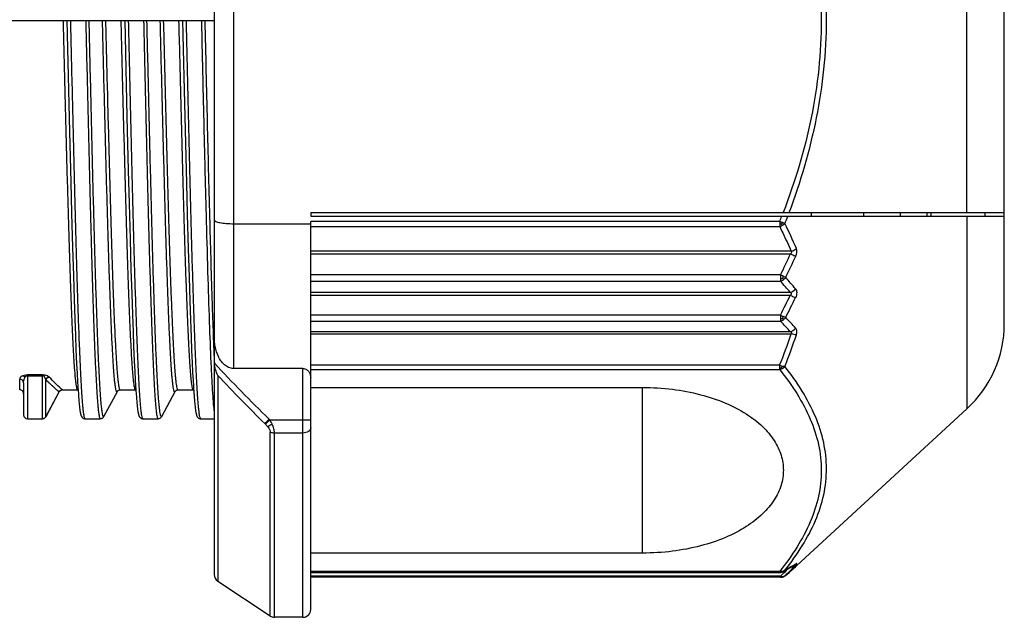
# Model space of a CAD drawing. Header units: millimetres. Extents: x 16 to 3344, y 34 to 2360.
# Tile 6 of 101: x 1278 to 1303, y 398 to 413. Entities that reach past the tile are written whole.
import ezdxf

# ---------------------------------------------------------------- set-up
doc = ezdxf.new("R2010")
doc.units = ezdxf.units.MM
doc.header["$LTSCALE"] = 185.02
doc.layers.add('BASE_ASM_PBL3', color=7, linetype='CONTINUOUS')
doc.layers.add('FRONT_VIEW_VBL2', color=7, linetype='CONTINUOUS')

# ---------------------------------------------------------------- blocks, each defined once
blk = doc.blocks.new('BASE_ASM_PBL3', base_point=(1307.68, 676.189))
at = {"layer": 'BASE_ASM_PBL3', "color": 7}
for p, q in [((1504.951, 417.082), (1504.951, 388.296)), ((1505.451, 411.735), (1505.451, 393.643)), ((1525.451, 394.804), (1525.451, 410.574)), ((1524.482, 397.689), (1524.482, 407.689)), ((1498.851, 402.669), (1504.951, 402.669)), ((1501.125, 402.669), (1501.194, 399.777)), ((1502.625, 402.669), (1502.684, 400.173)), ((1502.684, 400.173), (1502.718, 398.78)), ((1501.194, 399.777), (1501.226, 398.478)), ((1502.718, 398.78), (1502.74, 397.926)), ((1501.226, 398.478), (1501.247, 397.672)), ((1504.227, 398.451), (1504.248, 397.643)), ((1502.74, 397.926), (1502.766, 396.985)), ((1501.247, 397.672), (1501.272, 396.778)), ((1504.248, 397.643), (1504.273, 396.746)), ((1507.451, 397.689), (1525.451, 397.689)), ((1507.451, 397.689), (1507.451, 397.589)), ((1507.451, 397.589), (1525.451, 397.589)), ((1520.451, 397.589), (1520.451, 397.689)), ((1521.803, 397.589), (1521.803, 397.689)), ((1522.751, 397.689), (1522.751, 397.589)), ((1523.451, 397.589), (1523.451, 397.689)), ((1523.551, 397.589), (1523.551, 397.689)), ((1524.482, 397.589), (1524.482, 392.596)), ((1524.951, 397.589), (1524.951, 397.689)), ((1505.451, 397.397), (1507.451, 397.397)), ((1519.622, 397.454), (1507.451, 397.454)), ((1507.451, 387.389), (1507.451, 397.454)), ((1507.451, 397.321), (1519.622, 397.321)), ((1519.622, 397.454), (1519.622, 397.383)), ((1519.622, 397.383), (1519.622, 397.321)), ((1502.766, 396.985), (1502.788, 396.213)), ((1501.272, 396.778), (1501.293, 396.043)), ((1504.273, 396.746), (1504.294, 396.01)), ((1519.92, 396.682), (1507.451, 396.682)), ((1507.451, 396.616), (1519.903, 396.616)), ((1501.293, 396.043), (1501.313, 395.433)), ((1502.788, 396.213), (1502.808, 395.575)), ((1519.642, 396.069), (1507.451, 396.07)), ((1519.642, 396.069), (1519.642, 395.977)), ((1504.294, 396.01), (1504.314, 395.401)), ((1507.451, 395.906), (1519.642, 395.906)), ((1519.642, 395.977), (1519.642, 395.906)), ((1519.694, 395.981), (1519.717, 395.942)), ((1502.808, 395.575), (1502.826, 395.043)), ((1519.896, 395.616), (1507.451, 395.616)), ((1507.451, 395.541), (1519.896, 395.541)), ((1501.313, 395.433), (1501.33, 394.924)), ((1504.314, 395.401), (1504.331, 394.893)), ((1502.826, 395.043), (1502.842, 394.596)), ((1519.642, 395.029), (1507.451, 395.029)), ((1519.642, 395.029), (1519.642, 394.939)), ((1501.33, 394.924), (1501.346, 394.496)), ((1504.331, 394.893), (1504.347, 394.466)), ((1507.451, 394.873), (1519.642, 394.873)), ((1519.642, 394.939), (1519.642, 394.873)), ((1519.694, 394.942), (1519.717, 394.907)), ((1502.842, 394.596), (1502.857, 394.219)), ((1519.903, 394.594), (1507.451, 394.594)), ((1507.451, 394.539), (1519.92, 394.539)), ((1501.346, 394.496), (1501.361, 394.135)), ((1504.347, 394.466), (1504.362, 394.106)), ((1501.361, 394.135), (1501.377, 393.76)), ((1502.857, 394.219), (1502.874, 393.829)), ((1504.362, 394.106), (1504.375, 393.802)), ((1501.377, 393.76), (1501.39, 393.512)), ((1502.874, 393.829), (1502.887, 393.57)), ((1504.375, 393.802), (1504.388, 393.545)), ((1501.39, 393.512), (1501.401, 393.301)), ((1502.887, 393.57), (1502.898, 393.351)), ((1504.388, 393.545), (1504.4, 393.328)), ((1507.251, 393.643), (1505.451, 393.643)), ((1507.251, 387.189), (1507.251, 393.643)), ((1519.622, 393.726), (1507.451, 393.726)), ((1507.451, 393.615), (1519.622, 393.615)), ((1519.622, 393.662), (1519.622, 393.726)), ((1499.9, 393.089), (1499.9, 393.367)), ((1500, 393.27), (1500, 392.439)), ((1500.489, 393.48), (1500.1, 393.48)), ((1500.1, 393.48), (1500.1, 393.454)), ((1500.1, 393.454), (1500.489, 393.454)), ((1500.1, 393.454), (1500.1, 392.339)), ((1500.489, 393.454), (1500.489, 393.48)), ((1500.489, 392.339), (1500.489, 393.454)), ((1500.668, 393.417), (1500.665, 393.42)), ((1501.401, 393.301), (1501.409, 393.164)), ((1502.898, 393.351), (1502.907, 393.208)), ((1504.4, 393.328), (1504.408, 393.186)), ((1505.04, 393.461), (1505.04, 388.13)), ((1500.577, 392.392), (1500.923, 393.036)), ((1500.587, 392.401), (1500.927, 393.034)), ((1500.927, 393.034), (1500.933, 393.046)), ((1500.933, 393.046), (1500.931, 393.042)), ((1500.934, 393.046), (1500.933, 393.046)), ((1500.934, 393.046), (1500.935, 393.049)), ((1500.984, 393.085), (1500.998, 393.088)), ((1500.998, 393.088), (1501.008, 393.089)), ((1500.999, 393.088), (1501.01, 393.089)), ((1501.011, 393.089), (1501.007, 393.092)), ((1501.008, 393.089), (1501.008, 393.089)), ((1501.008, 393.089), (1501.009, 393.089)), ((1501.009, 393.089), (1501.01, 393.089)), ((1501.01, 393.089), (1501.01, 393.089)), ((1501.01, 393.089), (1501.011, 393.089)), ((1501.011, 393.089), (1501.4, 393.089)), ((1501.4, 393.089), (1501.414, 393.088)), ((1501.409, 393.164), (1501.415, 393.083)), ((1501.415, 393.083), (1501.422, 392.973)), ((1502.511, 393.089), (1502.9, 393.089)), ((1502.9, 393.089), (1502.914, 393.088)), ((1502.907, 393.208), (1502.915, 393.083)), ((1502.915, 393.083), (1502.922, 392.973)), ((1504.011, 393.089), (1504.4, 393.089)), ((1504.4, 393.089), (1504.414, 393.088)), ((1504.408, 393.186), (1504.421, 392.989)), ((1507.451, 393.151), (1516.064, 393.151)), ((1516.064, 388.854), (1516.064, 393.151)), ((1501.422, 392.973), (1501.427, 392.908)), ((1501.427, 392.908), (1501.432, 392.849)), ((1501.432, 392.849), (1501.437, 392.796)), ((1501.437, 392.796), (1501.441, 392.747)), ((1501.441, 392.747), (1501.445, 392.704)), ((1502.922, 392.973), (1502.927, 392.908)), ((1502.927, 392.908), (1502.932, 392.849)), ((1502.932, 392.849), (1502.937, 392.796)), ((1502.937, 392.796), (1502.941, 392.747)), ((1502.941, 392.747), (1502.945, 392.704)), ((1504.429, 392.891), (1504.433, 392.833)), ((1504.433, 392.833), (1504.438, 392.781)), ((1504.438, 392.781), (1504.442, 392.733)), ((1504.442, 392.733), (1504.446, 392.691)), ((1501.445, 392.704), (1501.449, 392.665)), ((1502.945, 392.704), (1502.949, 392.665)), ((1504.446, 392.691), (1504.451, 392.653)), ((1524.482, 392.596), (1520.064, 388.531)), ((1500.1, 392.339), (1500.489, 392.339)), ((1500.502, 392.34), (1500.507, 392.341)), ((1500.587, 392.399), (1500.588, 392.401)), ((1501.6, 392.339), (1501.989, 392.339)), ((1503.1, 392.339), (1503.489, 392.339)), ((1504.6, 392.339), (1504.951, 392.339)), ((1506.265, 392.212), (1506.376, 392.326)), ((1506.265, 392.212), (1506.278, 392.2)), ((1506.389, 392.313), (1506.278, 392.2)), ((1506.389, 392.313), (1506.376, 392.326)), ((1506.389, 392.313), (1507.451, 392.313)), ((1506.401, 387.223), (1506.401, 391.991)), ((1507.251, 391.967), (1506.511, 391.967)), ((1506.511, 387.189), (1506.511, 391.967)), ((1516.064, 388.854), (1507.451, 388.854)), ((1519.622, 388.38), (1507.451, 388.38)), ((1520.032, 388.501), (1519.956, 388.433)), ((1520.064, 388.531), (1520.03, 388.5)), ((1520.03, 388.5), (1520.032, 388.501)), ((1520.063, 388.529), (1520.064, 388.531)), ((1505.04, 388.13), (1506.401, 387.223)), ((1507.451, 388.353), (1519.624, 388.353)), ((1519.642, 388.253), (1507.451, 388.253)), ((1519.643, 388.227), (1507.451, 388.227)), ((1519.642, 388.253), (1519.642, 388.227)), ((1519.689, 388.232), (1519.693, 388.233)), ((1519.692, 388.233), (1519.696, 388.234)), ((1519.698, 388.235), (1519.694, 388.234)), ((1519.695, 388.234), (1519.698, 388.235)), ((1519.778, 388.28), (1519.772, 388.274)), ((1507.251, 387.189), (1506.511, 387.189))]:
    blk.add_line(p, q, dxfattribs=at)
for points in [[(1504.125, 402.669), (1504.134, 402.309), (1504.151, 401.573)], [(1504.151, 401.573), (1504.16, 401.207), (1504.227, 398.451)], [(1500.923, 393.036), (1500.927, 393.044), (1500.934, 393.053)], [(1500.934, 393.053), (1500.941, 393.061), (1500.949, 393.068), (1500.958, 393.074), (1500.968, 393.079), (1500.978, 393.083), (1500.988, 393.086), (1500.999, 393.088)], [(1500.935, 393.049), (1500.938, 393.053), (1500.942, 393.058), (1500.947, 393.063), (1500.953, 393.069)], [(1500.953, 393.069), (1500.962, 393.075), (1500.972, 393.08), (1500.984, 393.085)], [(1501.989, 392.339), (1501.992, 392.339), (1502.007, 392.341), (1502.022, 392.344), (1502.036, 392.35), (1502.047, 392.356), (1502.057, 392.364), (1502.066, 392.372), (1502.073, 392.38), (1502.079, 392.387), (1502.083, 392.394), (1502.087, 392.401), (1502.434, 393.047)], [(1502.434, 393.047), (1502.434, 393.047), (1502.436, 393.05), (1502.439, 393.054), (1502.443, 393.06), (1502.449, 393.066), (1502.457, 393.072), (1502.467, 393.078), (1502.478, 393.083), (1502.493, 393.087), (1502.507, 393.089), (1502.511, 393.089)], [(1503.489, 392.339), (1503.492, 392.339), (1503.507, 392.341), (1503.522, 392.344), (1503.536, 392.35), (1503.547, 392.356), (1503.557, 392.364), (1503.566, 392.372), (1503.573, 392.38), (1503.579, 392.387), (1503.583, 392.394), (1503.587, 392.401), (1503.934, 393.047)], [(1503.934, 393.047), (1503.934, 393.047), (1503.936, 393.05), (1503.939, 393.054), (1503.943, 393.06), (1503.949, 393.066), (1503.957, 393.072), (1503.967, 393.078), (1503.978, 393.083), (1503.993, 393.087), (1504.007, 393.089), (1504.011, 393.089)], [(1504.421, 392.989), (1504.424, 392.955), (1504.429, 392.891)], [(1501.449, 392.665), (1501.451, 392.646), (1501.453, 392.629), (1501.455, 392.613), (1501.457, 392.597), (1501.459, 392.582), (1501.461, 392.568), (1501.463, 392.555), (1501.465, 392.542), (1501.467, 392.53), (1501.469, 392.519), (1501.471, 392.508), (1501.472, 392.498), (1501.474, 392.489), (1501.476, 392.48), (1501.478, 392.471), (1501.48, 392.463), (1501.482, 392.456), (1501.484, 392.448), (1501.486, 392.442), (1501.488, 392.435), (1501.49, 392.428), (1501.492, 392.422), (1501.495, 392.416), (1501.498, 392.41), (1501.501, 392.403), (1501.504, 392.397), (1501.509, 392.39), (1501.513, 392.383), (1501.519, 392.376), (1501.525, 392.37), (1501.533, 392.363), (1501.543, 392.356), (1501.556, 392.349), (1501.57, 392.344), (1501.585, 392.34), (1501.598, 392.339), (1501.6, 392.339)], [(1502.949, 392.665), (1502.951, 392.646), (1502.953, 392.629), (1502.955, 392.613), (1502.957, 392.597), (1502.959, 392.582), (1502.961, 392.568), (1502.963, 392.555), (1502.965, 392.542), (1502.967, 392.53), (1502.969, 392.519), (1502.971, 392.508), (1502.972, 392.498), (1502.974, 392.489), (1502.976, 392.48), (1502.978, 392.471), (1502.98, 392.463), (1502.982, 392.456), (1502.984, 392.448), (1502.986, 392.442), (1502.988, 392.435), (1502.99, 392.428), (1502.992, 392.422), (1502.995, 392.416), (1502.998, 392.41), (1503.001, 392.403), (1503.004, 392.397), (1503.009, 392.39), (1503.013, 392.383), (1503.019, 392.376), (1503.025, 392.37), (1503.033, 392.363), (1503.043, 392.356), (1503.056, 392.349), (1503.07, 392.344), (1503.085, 392.34), (1503.098, 392.339), (1503.1, 392.339)], [(1504.451, 392.653), (1504.453, 392.635), (1504.455, 392.618), (1504.457, 392.602), (1504.459, 392.587), (1504.461, 392.572), (1504.462, 392.559), (1504.464, 392.546), (1504.466, 392.534), (1504.468, 392.522), (1504.47, 392.511), (1504.472, 392.501), (1504.474, 392.491), (1504.476, 392.482), (1504.478, 392.473), (1504.48, 392.465), (1504.482, 392.457), (1504.484, 392.45), (1504.486, 392.443), (1504.488, 392.436), (1504.49, 392.429), (1504.492, 392.423), (1504.495, 392.417), (1504.497, 392.41), (1504.501, 392.404), (1504.504, 392.397), (1504.508, 392.391), (1504.513, 392.384), (1504.518, 392.377), (1504.525, 392.37), (1504.532, 392.363), (1504.543, 392.356), (1504.555, 392.349), (1504.57, 392.344), (1504.584, 392.34), (1504.598, 392.339), (1504.6, 392.339)], [(1500.507, 392.341), (1500.52, 392.344), (1500.534, 392.349), (1500.546, 392.356), (1500.556, 392.363), (1500.565, 392.371), (1500.572, 392.378)], [(1500.572, 392.378), (1500.578, 392.386), (1500.583, 392.393), (1500.587, 392.399)], [(1519.69, 388.365), (1519.695, 388.367), (1519.699, 388.369), (1519.704, 388.371), (1519.708, 388.373), (1519.713, 388.375), (1519.717, 388.378)], [(1519.717, 388.377), (1519.834, 388.443), (1519.94, 388.505), (1520.028, 388.56)], [(1519.772, 388.274), (1519.866, 388.355), (1519.956, 388.433)], [(1519.624, 388.353), (1519.632, 388.354), (1519.64, 388.354), (1519.648, 388.355), (1519.656, 388.356), (1519.663, 388.358), (1519.67, 388.359), (1519.676, 388.361), (1519.683, 388.363), (1519.688, 388.365), (1519.69, 388.365)], [(1519.643, 388.227), (1519.649, 388.227), (1519.655, 388.227), (1519.66, 388.227), (1519.666, 388.228), (1519.671, 388.229), (1519.675, 388.23), (1519.68, 388.23), (1519.684, 388.231), (1519.688, 388.232)], [(1519.698, 388.235), (1519.699, 388.235), (1519.706, 388.237), (1519.713, 388.24), (1519.72, 388.242), (1519.727, 388.246), (1519.734, 388.249), (1519.742, 388.253), (1519.749, 388.258), (1519.757, 388.263), (1519.764, 388.268), (1519.772, 388.274)]]:
    blk.add_lwpolyline(points, dxfattribs=at)
for centre, radius, start, end in [((1502.191, 404.393), 18.762, 338.2945, 338.7378), ((1502.193, 404.33), 18.883, 338.4679, 339.0832), ((1518.426, 394.229), 3.439, 68.3306, 69.6535), ((1519.318, 397.614), 0.422, 327.1375, 333.5135), ((1510.035, 392.535), 10.872, 22.8317, 26.5843), ((1499.914, 405.822), 22.008, 333.6943, 335.2725), ((1499.931, 405.735), 22.105, 333.8777, 335.4594), ((1515.46, 387.322), 9.695, 63.953, 64.4432), ((1510.407, 387.565), 12.445, 40.3141, 42.0882), ((1510.59, 387.816), 12.306, 39.8925, 41.7012), ((1499.401, 405.387), 22.738, 332.9005, 334.3399), ((1499.419, 405.304), 22.833, 333.0786, 334.521), ((1521.619, 399.045), 4.476, 243.7938, 244.8566), ((1511.812, 387.264), 10.919, 42.1739, 44.1765), ((1519.573, 395.114), 0.253, 304.6617, 324.0248), ((1512.05, 387.563), 10.701, 41.7101, 43.7698), ((1522.451, 394.804), 3, 312.6188, 360), ((1504.927, 399.562), 15.811, 338.3382, 341.4781), ((1504.904, 399.548), 15.964, 338.4973, 341.6295), ((1505.473, 393.816), 0.522, 179.9909, 184.3248), ((1539.254, 426.007), 47.068, 223.2174, 225.6918), ((1500.673, 393.315), 0.105, 143.5147, 155.6753), ((1539.716, 426.258), 47.729, 223.4051, 225.505), ((1499.9, 392.989), 0.1, 359.8684, 90), ((1501.013, 392.992), 0.0971, 101.846, 103.7635), ((1501.012, 392.997), 0.0916, 97.137, 101.8718), ((1501.011, 393.003), 0.0863, 95.1945, 96.6588), ((1501.011, 393.001), 0.0877, 96.6559, 97.1042), ((1501.011, 393.005), 0.0835, 92.3979, 95.7669), ((1501.011, 393.006), 0.0827, 91.8205, 95.2077), ((1501.011, 393.009), 0.0799, 91.2028, 91.9642), ((1501.011, 393.01), 0.0792, 90.2768, 91.8067), ((1500.1, 392.439), 0.1, 180.0034, 269.9999), ((1500.489, 392.439), 0.1, 270, 331.8149), ((1512.06, 395.883), 10.757, 314.8172, 316.1881), ((1519.638, 388.524), 0.167, 298.4432, 300.4492), ((1519.637, 388.525), 0.168, 300.4941, 315.6542), ((1512.295, 395.804), 10.612, 314.8445, 316.8687), ((1513.057, 396.23), 10.41, 310.2123, 312.0564), ((1518.032, 391.747), 3.757, 302.0548, 302.5755), ((1519.933, 388.707), 0.175, 302.7737, 314.1876), ((1505.151, 388.296), 0.2, 180, 236.3099), ((1519.637, 388.355), 0.0147, 175.0941, 184.9613), ((1519.697, 388.371), 0.122, 304.9584, 311.2118), ((1507.251, 387.389), 0.2, 270, 360), ((1506.511, 387.389), 0.2, 236.3099, 270)]:
    blk.add_arc(centre, radius, start, end, dxfattribs=at)
for points, knots in [([(1519.714, 407.689), (1520.019, 406.892), (1520.393, 405.659), (1520.656, 403.97), (1520.724, 402.689), (1520.656, 401.408), (1520.393, 399.719), (1520.019, 398.486), (1519.714, 397.689)], [0, 0, 0, 0, 0.24998, 0.37501, 0.5, 0.624991, 0.75002, 1, 1, 1, 1]), ([(1519.869, 397.689), (1520.168, 398.487), (1520.535, 399.719), (1520.793, 401.408), (1520.859, 402.689), (1520.793, 403.97), (1520.535, 405.659), (1520.168, 406.891), (1519.869, 407.689)], [0, 0, 0, 0, 0.249737, 0.37486, 0.5, 0.625139, 0.750263, 1, 1, 1, 1]), ([(1501.025, 402.669), (1501.041, 402.044), (1501.071, 400.822), (1501.11, 399.316), (1501.142, 398.166), (1501.165, 397.361), (1501.188, 396.608), (1501.212, 395.914), (1501.235, 395.286), (1501.258, 394.728), (1501.281, 394.247), (1501.301, 393.895), (1501.317, 393.655), (1501.329, 393.508), (1501.34, 393.383), (1501.352, 393.28), (1501.363, 393.201), (1501.375, 393.141), (1501.383, 393.108), (1501.394, 393.089), (1501.4, 393.089)], [0, 0, 0, 0, 0.195295, 0.382362, 0.470897, 0.555154, 0.634007, 0.706511, 0.772137, 0.830491, 0.881005, 0.922965, 0.94062, 0.956015, 0.969114, 0.979893, 0.988341, 0.994462, 0.998279, 1, 1, 1, 1]), ([(1501.6, 392.339), (1501.598, 392.339), (1501.592, 392.343), (1501.584, 392.36), (1501.574, 392.397), (1501.563, 392.459), (1501.552, 392.545), (1501.54, 392.656), (1501.529, 392.791), (1501.517, 392.95), (1501.501, 393.208), (1501.481, 393.587), (1501.458, 394.107), (1501.435, 394.708), (1501.412, 395.385), (1501.388, 396.133), (1501.365, 396.946), (1501.342, 397.813), (1501.31, 399.054), (1501.271, 400.677), (1501.241, 401.996), (1501.225, 402.669)], [0, 0, 0, 0, 0.000643, 0.001714, 0.005505, 0.01161, 0.020047, 0.030819, 0.043913, 0.059303, 0.076957, 0.118914, 0.16943, 0.227789, 0.293421, 0.365932, 0.444793, 0.529059, 0.617605, 0.804689, 1, 1, 1, 1]), ([(1501.615, 402.669), (1501.63, 401.996), (1501.661, 400.677), (1501.699, 399.054), (1501.731, 397.813), (1501.754, 396.946), (1501.778, 396.133), (1501.801, 395.385), (1501.824, 394.708), (1501.847, 394.107), (1501.87, 393.587), (1501.89, 393.208), (1501.906, 392.95), (1501.918, 392.791), (1501.929, 392.656), (1501.941, 392.545), (1501.952, 392.459), (1501.963, 392.397), (1501.973, 392.36), (1501.982, 392.343), (1501.987, 392.339), (1501.989, 392.339)], [0, 0, 0, 0, 0.195311, 0.382394, 0.470938, 0.555204, 0.634066, 0.706577, 0.772209, 0.830567, 0.881083, 0.923041, 0.940695, 0.956085, 0.96918, 0.979952, 0.98839, 0.994495, 0.998286, 0.999357, 1, 1, 1, 1]), ([(1502.088, 392.402), (1502.086, 392.399), (1502.084, 392.394), (1502.075, 392.391), (1502.068, 392.399), (1502.059, 392.418), (1502.049, 392.46), (1502.038, 392.529), (1502.026, 392.624), (1502.014, 392.744), (1502.003, 392.889), (1501.991, 393.059), (1501.979, 393.254), (1501.967, 393.472), (1501.955, 393.714), (1501.938, 394.082), (1501.918, 394.595), (1501.894, 395.27), (1501.87, 396.021), (1501.846, 396.839), (1501.822, 397.717), (1501.79, 398.98), (1501.75, 400.636), (1501.719, 401.982), (1501.703, 402.669)], [0, 0, 0, 0, 0.00097, 0.001572, 0.002336, 0.003605, 0.007927, 0.014707, 0.023965, 0.035689, 0.049847, 0.066407, 0.085341, 0.106596, 0.130118, 0.155846, 0.213675, 0.279478, 0.352612, 0.432323, 0.517815, 0.608209, 0.800028, 1, 1, 1, 1]), ([(1502.434, 393.047), (1502.432, 393.044), (1502.43, 393.039), (1502.421, 393.036), (1502.414, 393.042), (1502.405, 393.06), (1502.395, 393.099), (1502.384, 393.162), (1502.372, 393.25), (1502.36, 393.362), (1502.349, 393.498), (1502.337, 393.657), (1502.325, 393.839), (1502.313, 394.043), (1502.301, 394.27), (1502.284, 394.614), (1502.264, 395.094), (1502.24, 395.728), (1502.216, 396.432), (1502.192, 397.199), (1502.168, 398.023), (1502.136, 399.208), (1502.096, 400.762), (1502.064, 402.025), (1502.048, 402.669)], [0, 0, 0, 0, 0.001033, 0.001684, 0.002451, 0.003698, 0.007949, 0.01465, 0.023832, 0.035489, 0.049591, 0.066104, 0.084988, 0.106198, 0.12968, 0.155379, 0.213162, 0.278955, 0.352097, 0.431839, 0.517379, 0.607837, 0.799824, 1, 1, 1, 1]), ([(1502.511, 393.089), (1502.505, 393.089), (1502.494, 393.108), (1502.485, 393.141), (1502.474, 393.201), (1502.463, 393.28), (1502.451, 393.383), (1502.44, 393.508), (1502.428, 393.656), (1502.412, 393.895), (1502.392, 394.247), (1502.369, 394.728), (1502.346, 395.286), (1502.322, 395.914), (1502.299, 396.608), (1502.276, 397.361), (1502.253, 398.166), (1502.221, 399.316), (1502.182, 400.822), (1502.152, 402.044), (1502.136, 402.669)], [0, 0, 0, 0, 0.001722, 0.00554, 0.011661, 0.020111, 0.03089, 0.04399, 0.059385, 0.077041, 0.119001, 0.169516, 0.22787, 0.293497, 0.365999, 0.444852, 0.529108, 0.617644, 0.804707, 1, 1, 1, 1]), ([(1502.525, 402.669), (1502.541, 402.044), (1502.571, 400.822), (1502.61, 399.316), (1502.642, 398.166), (1502.665, 397.361), (1502.688, 396.608), (1502.712, 395.914), (1502.735, 395.286), (1502.758, 394.728), (1502.781, 394.247), (1502.801, 393.895), (1502.817, 393.655), (1502.829, 393.508), (1502.84, 393.383), (1502.852, 393.28), (1502.863, 393.201), (1502.875, 393.141), (1502.883, 393.108), (1502.894, 393.089), (1502.9, 393.089)], [0, 0, 0, 0, 0.195295, 0.382362, 0.470897, 0.555154, 0.634007, 0.706511, 0.772137, 0.830491, 0.881005, 0.922965, 0.940621, 0.956015, 0.969114, 0.979893, 0.988341, 0.994462, 0.998279, 1, 1, 1, 1]), ([(1503.1, 392.339), (1503.098, 392.339), (1503.092, 392.343), (1503.084, 392.36), (1503.074, 392.397), (1503.063, 392.459), (1503.052, 392.545), (1503.04, 392.656), (1503.029, 392.791), (1503.017, 392.95), (1503.001, 393.208), (1502.981, 393.587), (1502.958, 394.107), (1502.935, 394.708), (1502.912, 395.385), (1502.888, 396.133), (1502.865, 396.946), (1502.842, 397.813), (1502.81, 399.054), (1502.771, 400.677), (1502.741, 401.996), (1502.725, 402.669)], [0, 0, 0, 0, 0.000643, 0.001714, 0.005505, 0.01161, 0.020047, 0.030819, 0.043913, 0.059303, 0.076957, 0.118914, 0.16943, 0.227789, 0.293421, 0.365932, 0.444793, 0.529059, 0.617605, 0.804689, 1, 1, 1, 1]), ([(1503.115, 402.669), (1503.13, 401.996), (1503.161, 400.677), (1503.199, 399.054), (1503.231, 397.813), (1503.254, 396.946), (1503.278, 396.133), (1503.301, 395.385), (1503.324, 394.708), (1503.347, 394.107), (1503.37, 393.587), (1503.39, 393.208), (1503.406, 392.95), (1503.418, 392.791), (1503.429, 392.656), (1503.441, 392.545), (1503.452, 392.459), (1503.463, 392.397), (1503.473, 392.36), (1503.482, 392.343), (1503.487, 392.339), (1503.489, 392.339)], [0, 0, 0, 0, 0.195311, 0.382394, 0.470938, 0.555204, 0.634066, 0.706577, 0.772209, 0.830567, 0.881083, 0.923041, 0.940695, 0.956085, 0.96918, 0.979952, 0.98839, 0.994495, 0.998286, 0.999357, 1, 1, 1, 1]), ([(1503.588, 392.402), (1503.586, 392.399), (1503.584, 392.394), (1503.575, 392.391), (1503.568, 392.399), (1503.559, 392.418), (1503.549, 392.46), (1503.538, 392.529), (1503.526, 392.624), (1503.514, 392.744), (1503.503, 392.889), (1503.491, 393.059), (1503.479, 393.254), (1503.467, 393.472), (1503.455, 393.714), (1503.438, 394.082), (1503.418, 394.595), (1503.394, 395.27), (1503.37, 396.021), (1503.346, 396.839), (1503.322, 397.717), (1503.29, 398.98), (1503.25, 400.636), (1503.219, 401.982), (1503.203, 402.669)], [0, 0, 0, 0, 0.00097, 0.001572, 0.002336, 0.003605, 0.007927, 0.014707, 0.023965, 0.035689, 0.049847, 0.066407, 0.085341, 0.106596, 0.130118, 0.155846, 0.213675, 0.279478, 0.352612, 0.432323, 0.517815, 0.608209, 0.800028, 1, 1, 1, 1]), ([(1503.934, 393.047), (1503.932, 393.044), (1503.93, 393.039), (1503.921, 393.036), (1503.914, 393.042), (1503.905, 393.06), (1503.895, 393.099), (1503.884, 393.162), (1503.872, 393.25), (1503.86, 393.362), (1503.849, 393.498), (1503.837, 393.657), (1503.825, 393.839), (1503.813, 394.043), (1503.801, 394.27), (1503.784, 394.614), (1503.764, 395.094), (1503.74, 395.728), (1503.716, 396.432), (1503.692, 397.199), (1503.668, 398.023), (1503.636, 399.208), (1503.596, 400.762), (1503.564, 402.025), (1503.548, 402.669)], [0, 0, 0, 0, 0.001033, 0.001684, 0.002451, 0.003698, 0.007949, 0.01465, 0.023832, 0.035489, 0.049591, 0.066104, 0.084988, 0.106198, 0.12968, 0.155379, 0.213162, 0.278955, 0.352097, 0.431839, 0.517379, 0.607837, 0.799824, 1, 1, 1, 1]), ([(1504.011, 393.089), (1504.005, 393.089), (1503.994, 393.108), (1503.985, 393.141), (1503.974, 393.201), (1503.963, 393.28), (1503.951, 393.383), (1503.94, 393.508), (1503.928, 393.656), (1503.912, 393.895), (1503.892, 394.247), (1503.869, 394.728), (1503.846, 395.286), (1503.822, 395.914), (1503.799, 396.608), (1503.776, 397.361), (1503.753, 398.166), (1503.721, 399.316), (1503.682, 400.822), (1503.652, 402.044), (1503.636, 402.669)], [0, 0, 0, 0, 0.001722, 0.00554, 0.011661, 0.020111, 0.03089, 0.04399, 0.059385, 0.077041, 0.119001, 0.169516, 0.22787, 0.293497, 0.365999, 0.444852, 0.529108, 0.617644, 0.804707, 1, 1, 1, 1]), ([(1504.025, 402.669), (1504.041, 402.044), (1504.071, 400.822), (1504.11, 399.316), (1504.142, 398.166), (1504.165, 397.361), (1504.188, 396.608), (1504.212, 395.914), (1504.235, 395.286), (1504.258, 394.728), (1504.281, 394.247), (1504.301, 393.895), (1504.317, 393.655), (1504.329, 393.508), (1504.34, 393.383), (1504.352, 393.28), (1504.363, 393.201), (1504.375, 393.141), (1504.383, 393.108), (1504.394, 393.089), (1504.4, 393.089)], [0, 0, 0, 0, 0.195295, 0.382362, 0.470897, 0.555154, 0.634007, 0.706511, 0.772137, 0.830491, 0.881005, 0.922965, 0.940621, 0.956015, 0.969114, 0.979893, 0.988341, 0.994462, 0.998279, 1, 1, 1, 1]), ([(1504.6, 392.339), (1504.598, 392.339), (1504.592, 392.343), (1504.584, 392.36), (1504.574, 392.397), (1504.563, 392.459), (1504.552, 392.545), (1504.54, 392.656), (1504.529, 392.791), (1504.517, 392.95), (1504.501, 393.208), (1504.481, 393.587), (1504.458, 394.107), (1504.435, 394.708), (1504.412, 395.385), (1504.388, 396.133), (1504.365, 396.946), (1504.342, 397.813), (1504.31, 399.054), (1504.271, 400.677), (1504.241, 401.996), (1504.225, 402.669)], [0, 0, 0, 0, 0.000643, 0.001714, 0.005505, 0.01161, 0.020047, 0.030819, 0.043913, 0.059303, 0.076957, 0.118914, 0.16943, 0.227789, 0.293421, 0.365932, 0.444793, 0.529059, 0.617605, 0.804689, 1, 1, 1, 1]), ([(1504.615, 402.669), (1504.629, 402.063), (1504.656, 400.873), (1504.697, 399.134), (1504.739, 397.506), (1504.78, 396.039), (1504.821, 394.776), (1504.856, 393.872), (1504.886, 393.279), (1504.906, 392.942), (1504.927, 392.681), (1504.942, 392.532), (1504.951, 392.471)], [0, 0, 0, 0, 0.178092, 0.350036, 0.511223, 0.656917, 0.781673, 0.88256, 0.922938, 0.956099, 0.981843, 1, 1, 1, 1]), ([(1504.703, 402.669), (1504.724, 401.789), (1504.763, 400.089), (1504.822, 397.683), (1504.881, 395.611), (1504.926, 394.359), (1504.951, 393.815)], [0, 0, 0, 0, 0.297999, 0.575945, 0.815273, 1, 1, 1, 1]), ([(1504.951, 397.493), (1504.951, 397.486), (1504.959, 397.475), (1504.973, 397.464), (1504.997, 397.451), (1505.039, 397.438), (1505.1, 397.424), (1505.175, 397.412), (1505.293, 397.401), (1505.387, 397.397), (1505.451, 397.397)], [0, 0, 0, 0, 0.039414, 0.067766, 0.103188, 0.196083, 0.317446, 0.46396, 0.630743, 1, 1, 1, 1]), ([(1519.673, 397.385), (1519.661, 397.384), (1519.644, 397.383), (1519.627, 397.383), (1519.622, 397.383)], [0, 0, 0, 0, 0.720608, 1, 1, 1, 1]), ([(1519.622, 397.321), (1519.649, 397.268), (1519.753, 397.057), (1519.851, 396.844), (1519.92, 396.682)], [0, 0, 0, 0, 0.251163, 1, 1, 1, 1]), ([(1519.696, 397.352), (1519.694, 397.354), (1519.687, 397.365), (1519.679, 397.376), (1519.673, 397.385)], [0, 0, 0, 0, 0.234106, 1, 1, 1, 1]), ([(1519.757, 397.4), (1519.753, 397.402), (1519.733, 397.411), (1519.712, 397.419), (1519.696, 397.425)], [0, 0, 0, 0, 0.22179, 1, 1, 1, 1]), ([(1519.757, 397.4), (1519.753, 397.395), (1519.734, 397.377), (1519.713, 397.362), (1519.696, 397.352)], [0, 0, 0, 0, 0.243106, 1, 1, 1, 1]), ([(1519.92, 396.682), (1519.925, 396.678), (1519.934, 396.668), (1519.933, 396.646), (1519.921, 396.629), (1519.909, 396.62), (1519.903, 396.616)], [0, 0, 0, 0, 0.23081, 0.469959, 0.731732, 1, 1, 1, 1]), ([(1519.903, 396.616), (1519.916, 396.61), (1519.961, 396.59), (1520.006, 396.569), (1520.039, 396.554)], [0, 0, 0, 0, 0.280434, 1, 1, 1, 1]), ([(1519.92, 396.682), (1519.932, 396.685), (1519.981, 396.7), (1520.027, 396.727), (1520.055, 396.753)], [0, 0, 0, 0, 0.253873, 1, 1, 1, 1]), ([(1520.039, 396.554), (1520.047, 396.571), (1520.071, 396.634), (1520.075, 396.708), (1520.055, 396.753)], [0, 0, 0, 0, 0.274778, 1, 1, 1, 1]), ([(1519.642, 395.977), (1519.647, 395.977), (1519.665, 395.977), (1519.682, 395.979), (1519.694, 395.981)], [0, 0, 0, 0, 0.279772, 1, 1, 1, 1]), ([(1519.642, 395.906), (1519.649, 395.908), (1519.675, 395.917), (1519.7, 395.93), (1519.717, 395.942)], [0, 0, 0, 0, 0.243734, 1, 1, 1, 1]), ([(1519.694, 395.981), (1519.696, 395.985), (1519.705, 396.002), (1519.712, 396.019), (1519.717, 396.033)], [0, 0, 0, 0, 0.244773, 1, 1, 1, 1]), ([(1519.778, 396.003), (1519.773, 396.005), (1519.753, 396.015), (1519.733, 396.025), (1519.717, 396.033)], [0, 0, 0, 0, 0.21358, 1, 1, 1, 1]), ([(1519.896, 395.616), (1519.909, 395.62), (1519.961, 395.639), (1520.006, 395.676), (1520.032, 395.709)], [0, 0, 0, 0, 0.2444, 1, 1, 1, 1]), ([(1519.896, 395.541), (1519.904, 395.547), (1519.918, 395.557), (1519.931, 395.579), (1519.927, 395.596), (1519.918, 395.605), (1519.908, 395.611), (1519.9, 395.615), (1519.896, 395.616)], [0, 0, 0, 0, 0.275395, 0.52894, 0.644447, 0.759683, 0.878571, 1, 1, 1, 1]), ([(1519.896, 395.541), (1519.909, 395.535), (1519.953, 395.514), (1519.999, 395.494), (1520.032, 395.482)], [0, 0, 0, 0, 0.283738, 1, 1, 1, 1]), ([(1520.032, 395.709), (1520.042, 395.696), (1520.06, 395.664), (1520.067, 395.607), (1520.058, 395.544), (1520.042, 395.502), (1520.032, 395.482)], [0, 0, 0, 0, 0.205794, 0.442429, 0.711335, 1, 1, 1, 1]), ([(1519.642, 394.939), (1519.647, 394.939), (1519.665, 394.939), (1519.682, 394.941), (1519.694, 394.942)], [0, 0, 0, 0, 0.279805, 1, 1, 1, 1]), ([(1519.642, 394.873), (1519.649, 394.874), (1519.675, 394.882), (1519.7, 394.895), (1519.717, 394.907)], [0, 0, 0, 0, 0.243967, 1, 1, 1, 1]), ([(1519.694, 394.942), (1519.696, 394.946), (1519.705, 394.963), (1519.712, 394.98), (1519.717, 394.993)], [0, 0, 0, 0, 0.243288, 1, 1, 1, 1]), ([(1519.778, 394.966), (1519.773, 394.968), (1519.753, 394.977), (1519.733, 394.986), (1519.717, 394.993)], [0, 0, 0, 0, 0.215704, 1, 1, 1, 1]), ([(1520.039, 394.683), (1520.03, 394.672), (1519.993, 394.632), (1519.943, 394.604), (1519.903, 394.594)], [0, 0, 0, 0, 0.255535, 1, 1, 1, 1]), ([(1519.903, 394.594), (1519.909, 394.592), (1519.92, 394.587), (1519.934, 394.575), (1519.933, 394.554), (1519.925, 394.544), (1519.92, 394.539)], [0, 0, 0, 0, 0.24972, 0.484191, 0.723087, 1, 1, 1, 1]), ([(1520.055, 394.517), (1520.034, 394.516), (1519.988, 394.521), (1519.944, 394.532), (1519.92, 394.539)], [0, 0, 0, 0, 0.452345, 1, 1, 1, 1]), ([(1520.055, 394.517), (1520.06, 394.533), (1520.068, 394.565), (1520.071, 394.623), (1520.056, 394.665), (1520.039, 394.683)], [0, 0, 0, 0, 0.295946, 0.56301, 1, 1, 1, 1]), ([(1505.451, 393.643), (1505.407, 393.643), (1505.319, 393.663), (1505.207, 393.737), (1505.12, 393.838), (1505.032, 393.991), (1504.967, 394.204), (1504.951, 394.38), (1504.951, 394.468)], [0, 0, 0, 0, 0.124512, 0.24935, 0.374433, 0.499635, 0.74969, 1, 1, 1, 1]), ([(1505.04, 393.461), (1505.017, 393.51), (1504.98, 393.613), (1504.957, 393.721), (1504.952, 393.777)], [0, 0, 0, 0, 0.491034, 1, 1, 1, 1]), ([(1507.251, 393.643), (1507.284, 393.643), (1507.347, 393.623), (1507.409, 393.556), (1507.444, 393.479), (1507.451, 393.425), (1507.451, 393.398)], [0, 0, 0, 0, 0.281513, 0.53586, 0.77214, 1, 1, 1, 1]), ([(1519.622, 393.726), (1519.628, 393.724), (1519.653, 393.716), (1519.677, 393.709), (1519.696, 393.705)], [0, 0, 0, 0, 0.260228, 1, 1, 1, 1]), ([(1519.622, 393.615), (1519.622, 393.622), (1519.622, 393.638), (1519.622, 393.654), (1519.622, 393.662)], [0, 0, 0, 0, 0.446398, 1, 1, 1, 1]), ([(1519.697, 393.643), (1519.691, 393.64), (1519.667, 393.627), (1519.642, 393.618), (1519.622, 393.615)], [0, 0, 0, 0, 0.253659, 1, 1, 1, 1]), ([(1519.622, 393.615), (1519.783, 393.413), (1520.078, 393.003), (1520.427, 392.351), (1520.65, 391.681), (1520.727, 390.998), (1520.65, 390.314), (1520.427, 389.644), (1520.078, 388.993), (1519.783, 388.583), (1519.622, 388.38)], [0, 0, 0, 0, 0.134742, 0.262062, 0.382983, 0.500007, 0.617028, 0.737945, 0.865264, 1, 1, 1, 1]), ([(1519.673, 393.666), (1519.675, 393.669), (1519.684, 393.682), (1519.691, 393.695), (1519.696, 393.705)], [0, 0, 0, 0, 0.243558, 1, 1, 1, 1]), ([(1519.673, 393.666), (1519.675, 393.664), (1519.683, 393.656), (1519.691, 393.649), (1519.697, 393.643)], [0, 0, 0, 0, 0.272716, 1, 1, 1, 1]), ([(1519.696, 393.705), (1519.702, 393.704), (1519.722, 393.7), (1519.742, 393.697), (1519.757, 393.697)], [0, 0, 0, 0, 0.278444, 1, 1, 1, 1]), ([(1519.757, 388.408), (1519.919, 388.611), (1520.215, 389.023), (1520.564, 389.679), (1520.786, 390.354), (1520.862, 391.044), (1520.785, 391.734), (1520.563, 392.413), (1520.215, 393.074), (1519.919, 393.491), (1519.757, 393.697)], [0, 0, 0, 0, 0.134109, 0.260953, 0.381607, 0.498667, 0.61595, 0.737209, 0.864926, 1, 1, 1, 1]), ([(1499.972, 393.453), (1499.96, 393.447), (1499.939, 393.435), (1499.916, 393.413), (1499.903, 393.39), (1499.9, 393.374), (1499.9, 393.367)], [0, 0, 0, 0, 0.347492, 0.609608, 0.818277, 1, 1, 1, 1]), ([(1500, 393.27), (1500, 393.295), (1499.978, 393.347), (1499.925, 393.367), (1499.9, 393.367)], [0, 0, 0, 0, 0.494674, 1, 1, 1, 1]), ([(1499.972, 393.453), (1499.989, 393.461), (1500.03, 393.475), (1500.074, 393.48), (1500.1, 393.48)], [0, 0, 0, 0, 0.417788, 1, 1, 1, 1]), ([(1500.036, 393.412), (1500.032, 393.418), (1500.015, 393.437), (1499.991, 393.45), (1499.972, 393.453)], [0, 0, 0, 0, 0.263822, 1, 1, 1, 1]), ([(1500, 393.27), (1500, 393.282), (1500.002, 393.331), (1500.016, 393.381), (1500.036, 393.412)], [0, 0, 0, 0, 0.234556, 1, 1, 1, 1]), ([(1500.1, 393.454), (1500.091, 393.454), (1500.076, 393.45), (1500.054, 393.435), (1500.042, 393.421), (1500.036, 393.412)], [0, 0, 0, 0, 0.323033, 0.578449, 1, 1, 1, 1]), ([(1500.489, 393.48), (1500.53, 393.48), (1500.594, 393.469), (1500.65, 393.436), (1500.665, 393.42)], [0, 0, 0, 0, 0.642348, 1, 1, 1, 1]), ([(1500.577, 393.358), (1500.572, 393.377), (1500.56, 393.405), (1500.531, 393.441), (1500.504, 393.454), (1500.489, 393.454)], [0, 0, 0, 0, 0.421617, 0.667607, 1, 1, 1, 1]), ([(1500.577, 392.392), (1500.577, 392.391), (1500.577, 392.394), (1500.577, 392.396), (1500.577, 392.401), (1500.577, 392.411), (1500.577, 392.43), (1500.577, 392.457), (1500.577, 392.492), (1500.577, 392.535), (1500.577, 392.585), (1500.577, 392.667), (1500.577, 392.787), (1500.577, 392.952), (1500.578, 393.144), (1500.578, 393.281), (1500.579, 393.354)], [0, 0, 0, 0, 0.001012, 0.004067, 0.009163, 0.016297, 0.036659, 0.065105, 0.101569, 0.145968, 0.198204, 0.258159, 0.400861, 0.572779, 0.773021, 1, 1, 1, 1]), ([(1500.579, 393.354), (1500.587, 393.371), (1500.612, 393.402), (1500.649, 393.416), (1500.668, 393.417)], [0, 0, 0, 0, 0.502366, 1, 1, 1, 1]), ([(1500.923, 393.036), (1500.923, 393.037), (1500.921, 393.038), (1500.919, 393.04), (1500.915, 393.043), (1500.908, 393.049), (1500.897, 393.058), (1500.884, 393.069), (1500.868, 393.083), (1500.849, 393.099), (1500.819, 393.126), (1500.775, 393.166), (1500.716, 393.22), (1500.65, 393.284), (1500.603, 393.33), (1500.579, 393.354)], [0, 0, 0, 0, 0.004348, 0.009682, 0.017124, 0.038253, 0.067697, 0.105325, 0.150985, 0.204488, 0.265616, 0.409817, 0.581656, 0.779095, 1, 1, 1, 1]), ([(1500.665, 393.42), (1500.651, 393.419), (1500.621, 393.41), (1500.597, 393.389), (1500.589, 393.377)], [0, 0, 0, 0, 0.49653, 1, 1, 1, 1]), ([(1501.007, 393.092), (1500.995, 393.103), (1500.877, 393.206), (1500.765, 393.316), (1500.668, 393.417)], [0, 0, 0, 0, 0.103626, 1, 1, 1, 1]), ([(1501.002, 393.088), (1500.994, 393.087), (1500.962, 393.079), (1500.934, 393.057), (1500.923, 393.036)], [0, 0, 0, 0, 0.253316, 1, 1, 1, 1]), ([(1500.931, 393.042), (1500.931, 393.041), (1500.928, 393.039), (1500.925, 393.036), (1500.923, 393.036)], [0, 0, 0, 0, 0.318547, 1, 1, 1, 1]), ([(1516.064, 393.151), (1516.323, 393.151), (1516.83, 393.12), (1517.553, 392.984), (1518.198, 392.769), (1518.743, 392.49), (1519.174, 392.162), (1519.485, 391.797), (1519.674, 391.407), (1519.738, 391.003), (1519.674, 390.598), (1519.485, 390.208), (1519.174, 389.844), (1518.743, 389.515), (1518.198, 389.236), (1517.553, 389.022), (1516.83, 388.885), (1516.323, 388.854), (1516.064, 388.854)], [0, 0, 0, 0, 0.083804, 0.163954, 0.237669, 0.303494, 0.361292, 0.412006, 0.457426, 0.5, 0.542574, 0.587994, 0.638708, 0.696506, 0.762331, 0.836046, 0.916196, 1, 1, 1, 1]), ([(1500.52, 392.344), (1500.532, 392.348), (1500.555, 392.36), (1500.572, 392.381), (1500.578, 392.392)], [0, 0, 0, 0, 0.506202, 1, 1, 1, 1]), ([(1500.578, 392.392), (1500.578, 392.392), (1500.583, 392.393), (1500.586, 392.398), (1500.587, 392.401)], [0, 0, 0, 0, 0.184363, 1, 1, 1, 1]), ([(1506.448, 392.203), (1506.444, 392.212), (1506.426, 392.25), (1506.405, 392.286), (1506.389, 392.313)], [0, 0, 0, 0, 0.247796, 1, 1, 1, 1]), ([(1506.448, 392.203), (1506.429, 392.188), (1506.393, 392.163), (1506.355, 392.141), (1506.337, 392.133)], [0, 0, 0, 0, 0.553601, 1, 1, 1, 1]), ([(1506.337, 392.133), (1506.355, 392.111), (1506.384, 392.067), (1506.401, 392.015), (1506.401, 391.991)], [0, 0, 0, 0, 0.538661, 1, 1, 1, 1]), ([(1506.511, 391.967), (1506.502, 391.967), (1506.464, 391.969), (1506.426, 391.979), (1506.401, 391.991)], [0, 0, 0, 0, 0.257738, 1, 1, 1, 1]), ([(1506.511, 391.967), (1506.512, 392.005), (1506.496, 392.087), (1506.467, 392.163), (1506.448, 392.203)], [0, 0, 0, 0, 0.462466, 1, 1, 1, 1]), ([(1507.451, 392.106), (1507.451, 392.087), (1507.439, 392.048), (1507.392, 392.003), (1507.327, 391.974), (1507.277, 391.967), (1507.251, 391.967)], [0, 0, 0, 0, 0.206918, 0.441312, 0.709804, 1, 1, 1, 1]), ([(1519.696, 388.381), (1519.691, 388.38), (1519.666, 388.376), (1519.641, 388.377), (1519.622, 388.38)], [0, 0, 0, 0, 0.240956, 1, 1, 1, 1]), ([(1519.622, 388.38), (1519.622, 388.377), (1519.622, 388.369), (1519.622, 388.361), (1519.622, 388.356)], [0, 0, 0, 0, 0.345328, 1, 1, 1, 1]), ([(1519.673, 388.363), (1519.675, 388.364), (1519.684, 388.369), (1519.692, 388.375), (1519.697, 388.381)], [0, 0, 0, 0, 0.24212, 1, 1, 1, 1]), ([(1519.757, 388.408), (1519.753, 388.404), (1519.735, 388.392), (1519.713, 388.385), (1519.696, 388.381)], [0, 0, 0, 0, 0.240212, 1, 1, 1, 1]), ([(1520.026, 388.563), (1520.005, 388.55), (1519.917, 388.496), (1519.827, 388.445), (1519.757, 388.408)], [0, 0, 0, 0, 0.240917, 1, 1, 1, 1]), ([(1520.039, 388.549), (1520.034, 388.544), (1520.01, 388.528), (1519.981, 388.519), (1519.96, 388.517)], [0, 0, 0, 0, 0.243557, 1, 1, 1, 1]), ([(1520.039, 388.549), (1520.043, 388.553), (1520.049, 388.56), (1520.058, 388.569), (1520.064, 388.578), (1520.067, 388.582), (1520.07, 388.587), (1520.067, 388.588), (1520.065, 388.587), (1520.061, 388.585), (1520.057, 388.583), (1520.055, 388.581)], [0, 0, 0, 0, 0.248297, 0.451038, 0.604193, 0.706944, 0.757751, 0.788989, 0.821341, 0.867202, 1, 1, 1, 1]), ([(1519.642, 388.253), (1519.649, 388.251), (1519.673, 388.246), (1519.699, 388.247), (1519.717, 388.25)], [0, 0, 0, 0, 0.260906, 1, 1, 1, 1]), ([(1519.642, 388.227), (1519.647, 388.227), (1519.665, 388.227), (1519.682, 388.231), (1519.694, 388.234)], [0, 0, 0, 0, 0.27698, 1, 1, 1, 1]), ([(1519.717, 388.25), (1519.722, 388.251), (1519.739, 388.256), (1519.756, 388.264), (1519.767, 388.272)], [0, 0, 0, 0, 0.257093, 1, 1, 1, 1])]:
    blk.add_open_spline(points, degree=3, knots=knots, dxfattribs=at)
for points in [[(1519.696, 397.352), (1519.673, 397.338), (1519.648, 397.328), (1519.622, 397.321)], [(1519.717, 395.942), (1519.74, 395.959), (1519.761, 395.98), (1519.778, 396.003)], [(1519.622, 393.662), (1519.639, 393.662), (1519.656, 393.664), (1519.673, 393.666)], [(1519.696, 393.644), (1519.72, 393.657), (1519.741, 393.676), (1519.757, 393.697)], [(1500.579, 393.354), (1500.578, 393.355), (1500.577, 393.357), (1500.577, 393.358)], [(1500.923, 393.036), (1500.927, 393.045), (1500.934, 393.053), (1500.942, 393.06)], [(1506.278, 392.2), (1506.299, 392.179), (1506.319, 392.157), (1506.337, 392.133)], [(1519.622, 388.356), (1519.639, 388.356), (1519.657, 388.358), (1519.673, 388.363)], [(1519.69, 388.365), (1519.685, 388.363), (1519.679, 388.363), (1519.673, 388.363)], [(1519.694, 388.234), (1519.696, 388.235), (1519.699, 388.236), (1519.701, 388.237)], [(1519.701, 388.237), (1519.703, 388.238), (1519.705, 388.239), (1519.707, 388.24)], [(1519.707, 388.24), (1519.711, 388.243), (1519.714, 388.247), (1519.717, 388.25)]]:
    blk.add_open_spline(points, degree=3, dxfattribs=at)
blk = doc.blocks.new('FRONT_VIEW_VBL2', base_point=(1247.68, 771.589))
at = {"layer": 'BASE_ASM_PBL3'}
blk.add_blockref('BASE_ASM_PBL3', (1307.68, 676.189), dxfattribs=at)

msp = doc.modelspace()

# ---------------------------------------------------------------- block references
at = {"layer": 'FRONT_VIEW_VBL2'}
msp.add_blockref('FRONT_VIEW_VBL2', (1025.529, 781.9), dxfattribs=at)

doc.saveas('drawing.dxf')
